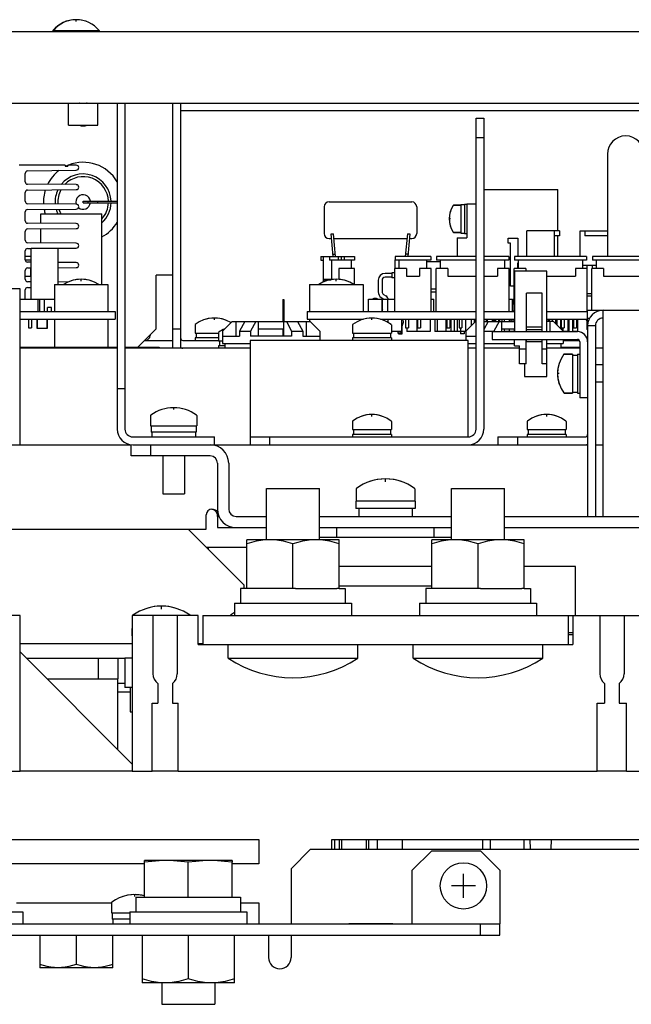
# Model space of a CAD drawing. Extents: x 29 to 410, y 35 to 287.
# Tile 5 of 30: x 88 to 100, y 71 to 92. Entities that reach past the tile are written whole.
import ezdxf

# ---------------------------------------------------------------- set-up
doc = ezdxf.new("R2010")
doc.units = 0
doc.header["$LTSCALE"] = 23.1
doc.layers.get('0').update_dxf_attribs({"linetype": 'CONTINUOUS'})
for name, color, linetype in [('ALL_AXIS', 7, 'CONTINUOUS'), ('ALL_CURVE', 7, 'CONTINUOUS'), ('ALL_FEATURES', 7, 'CONTINUOUS')]:
    doc.layers.add(name, color=color, linetype=linetype)

msp = doc.modelspace()

# ---------------------------------------------------------------- linework, layer by layer
at = {"color": 7, "linetype": 'CONTINUOUS'}
for p, q in [((88.108, 85.783), (88.108, 86.833)), ((88.108, 86.833), (88.666, 86.833)), ((88.666, 86.083), (88.666, 86.833)), ((96.327, 85.933), (96.427, 85.933)), ((87.887, 85.783), (88.587, 85.783)), ((88.257, 85.533), (88.257, 85.783)), ((88.287, 85.533), (88.287, 85.783)), ((88.387, 85.533), (88.387, 85.783)), ((95.037, 85.533), (95.037, 85.783)), ((95.037, 85.783), (95.317, 85.783)), ((95.317, 85.533), (95.317, 85.783)), ((95.325, 85.533), (95.325, 85.783)), ((95.325, 85.783), (95.577, 85.783)), ((95.437, 85.533), (95.437, 85.783)), ((96.327, 85.783), (96.377, 85.783)), ((96.377, 85.533), (96.377, 85.783)), ((97.927, 85.783), (97.997, 85.783)), ((97.997, 85.533), (97.997, 85.783)), ((98.007, 85.692), (98.007, 85.783)), ((98.007, 85.783), (98.027, 85.783)), ((98.007, 85.533), (98.007, 85.543)), ((88.057, 85.373), (88.057, 85.193)), ((88.117, 85.373), (88.117, 85.193)), ((88.237, 85.183), (88.237, 85.373)), ((88.437, 85.183), (88.437, 85.373)), ((95.317, 85.373), (95.317, 85.362)), ((95.325, 85.373), (95.325, 85.359)), ((95.437, 85.373), (95.437, 85.308)), ((95.717, 85.373), (95.717, 85.123)), ((95.742, 85.373), (95.751, 85.306)), ((95.797, 85.373), (95.797, 85.193)), ((95.857, 85.373), (95.857, 85.193)), ((96.029, 85.373), (96.029, 85.123)), ((96.047, 85.373), (96.047, 85.193)), ((96.107, 85.373), (96.107, 85.193)), ((96.307, 85.373), (96.307, 85.123)), ((96.397, 85.373), (96.397, 85.123)), ((96.447, 85.373), (96.447, 85.123)), ((96.627, 85.373), (96.627, 85.123)), ((96.647, 85.373), (96.647, 85.193)), ((96.707, 85.373), (96.707, 85.193)), ((96.727, 85.373), (96.727, 85.123)), ((96.798, 85.373), (96.798, 85.123)), ((96.857, 85.373), (96.857, 85.123)), ((96.897, 85.373), (96.897, 85.193)), ((96.957, 85.373), (96.957, 85.193)), ((97.027, 85.373), (97.027, 85.123)), ((97.147, 85.373), (97.147, 85.238)), ((97.207, 85.373), (97.207, 85.298)), ((97.227, 85.373), (97.227, 85.318)), ((97.457, 85.373), (97.457, 85.328)), ((97.477, 85.373), (97.477, 85.328)), ((97.577, 85.373), (97.577, 85.328)), ((97.603, 85.373), (97.603, 85.328)), ((97.627, 85.373), (97.627, 85.328)), ((97.647, 85.373), (97.647, 85.328)), ((97.707, 85.373), (97.707, 85.328)), ((97.727, 85.373), (97.727, 85.328)), ((97.777, 85.373), (97.777, 85.328)), ((97.827, 85.373), (97.827, 85.328)), ((97.927, 85.373), (97.927, 85.328)), ((98.027, 85.373), (98.027, 85.328)), ((98.729, 85.373), (98.729, 85.328)), ((98.747, 85.373), (98.747, 85.328)), ((98.807, 85.373), (98.807, 85.328)), ((98.878, 85.373), (98.878, 85.287)), ((98.903, 85.373), (98.903, 85.262)), ((98.979, 85.373), (98.979, 85.186)), ((98.997, 85.373), (98.997, 85.193)), ((99.057, 85.373), (99.057, 85.193)), ((99.128, 85.373), (99.128, 85.123)), ((99.153, 85.373), (99.153, 85.123)), ((99.227, 85.373), (99.227, 85.123)), ((99.247, 85.373), (99.247, 85.193)), ((99.307, 85.373), (99.307, 85.193)), ((99.327, 85.373), (99.327, 85.123)), ((99.52, 85.373), (99.52, 85.163)), ((95.717, 85.123), (95.507, 85.123)), ((95.655, 85.073), (95.655, 85.09)), ((95.655, 85.073), (95.73, 85.073)), ((95.73, 85.073), (95.73, 85.24)), ((95.825, 85.193), (95.825, 85.123)), ((96.307, 85.123), (95.825, 85.123)), ((97.037, 85.123), (96.397, 85.123)), ((96.925, 85.123), (96.925, 85.073)), ((97, 85.073), (96.925, 85.073)), ((96.927, 85.193), (96.927, 85.123)), ((97, 85.123), (97, 85.073)), ((97.827, 85.178), (97.827, 85.123)), ((98.037, 85.123), (97.827, 85.123)), ((97.927, 85.178), (97.927, 85.123)), ((98.027, 85.178), (98.027, 85.123)), ((99.001, 85.193), (99.001, 85.164)), ((99.026, 85.193), (99.026, 85.139)), ((99.153, 85.123), (99.037, 85.123)), ((99.327, 85.123), (99.227, 85.123)), ((88.287, 72.738), (88.287, 72.068)), ((89.037, 72.738), (89.037, 72.135)), ((89.787, 72.068), (89.787, 72.738)), ((90.387, 72.738), (90.387, 71.758)), ((91.337, 72.738), (91.337, 71.843)), ((92.287, 71.758), (92.287, 72.738)), ((89.787, 72.068), (88.287, 72.068)), ((92.287, 71.758), (90.387, 71.758))]:
    msp.add_line(p, q, dxfattribs=at)
for points in [[(88.662, 72.068), (88.588, 72.071), (88.515, 72.079), (88.441, 72.093), (88.365, 72.111), (88.287, 72.135)], [(89.037, 72.135), (88.959, 72.111), (88.883, 72.093), (88.809, 72.079), (88.736, 72.071), (88.662, 72.068)], [(89.412, 72.068), (89.338, 72.071), (89.265, 72.079), (89.191, 72.093), (89.115, 72.111), (89.037, 72.135)], [(89.787, 72.135), (89.709, 72.111), (89.633, 72.093), (89.559, 72.079), (89.486, 72.071), (89.412, 72.068)], [(90.862, 71.758), (90.769, 71.762), (90.676, 71.772), (90.582, 71.789), (90.486, 71.813), (90.387, 71.843)], [(91.337, 71.843), (91.238, 71.813), (91.142, 71.789), (91.049, 71.772), (90.955, 71.762), (90.862, 71.758)], [(91.812, 71.758), (91.719, 71.762), (91.626, 71.772), (91.532, 71.789), (91.436, 71.813), (91.337, 71.843)], [(92.287, 71.843), (92.188, 71.813), (92.092, 71.789), (91.999, 71.772), (91.905, 71.762), (91.812, 71.758)]]:
    msp.add_lwpolyline(points, dxfattribs=at)
msp.add_arc((95.377, 85.533), 0.06, 150.6596, 178.6793, dxfattribs=at)
at = {"layer": 'ALL_AXIS', "color": 7, "linetype": 'CONTINUOUS'}
for p, q in [((88.557, 91.297), (88.557, 91.268)), ((88.557, 91.297), (89.507, 91.297)), ((88.567, 91.297), (88.567, 91.268)), ((89.507, 91.297), (89.507, 91.268)), ((88.877, 89.353), (88.877, 89.803)), ((88.877, 89.803), (89.477, 89.803)), ((89.477, 89.353), (89.477, 89.803)), ((88.877, 89.353), (89.477, 89.353)), ((94.227, 87.779), (95.927, 87.779)), ((96.788, 87.713), (96.937, 87.713)), ((96.937, 87.728), (96.937, 87.138)), ((96.937, 87.728), (97.007, 87.728)), ((97.007, 87.733), (97.007, 87.133)), ((97.007, 87.733), (97.057, 87.733)), ((88.312, 87.34), (88.312, 87.533)), ((88.312, 87.533), (89.562, 87.533)), ((89.562, 86.083), (89.562, 87.533)), ((88.312, 86.94), (88.312, 87.226)), ((94.311, 86.663), (94.268, 87.124)), ((94.361, 86.663), (94.318, 87.124)), ((95.836, 87.124), (95.793, 86.663)), ((95.886, 87.124), (95.843, 86.663)), ((96.788, 87.153), (96.937, 87.153)), ((96.937, 87.138), (97.007, 87.138)), ((97.007, 87.133), (97.057, 87.133)), ((94.227, 87.029), (94.277, 87.029)), ((94.327, 87.029), (95.827, 87.029)), ((95.878, 87.029), (95.927, 87.029)), ((94.307, 86.705), (94.357, 86.709)), ((95.847, 86.705), (95.797, 86.709)), ((95.579, 86.591), (95.579, 86.413)), ((95.587, 86.591), (95.579, 86.591)), ((96.517, 86.553), (96.237, 86.553)), ((95.519, 86.323), (95.519, 86.223)), ((95.577, 86.323), (95.519, 86.323)), ((88.587, 86.083), (88.587, 85.533)), ((88.587, 86.083), (89.687, 86.083)), ((89.687, 86.083), (89.687, 85.533)), ((93.827, 86.083), (93.827, 85.533)), ((93.827, 86.083), (94.927, 86.083)), ((94.927, 86.083), (94.927, 85.533)), ((95.577, 86.223), (95.519, 86.223)), ((96.427, 85.993), (96.327, 85.993)), ((87.887, 85.533), (89.837, 85.533)), ((89.837, 85.533), (89.837, 85.373)), ((93.777, 85.533), (93.777, 85.373)), ((93.777, 85.533), (97.247, 85.533)), ((97.407, 85.533), (98.037, 85.533)), ((98.697, 85.533), (99.537, 85.533)), ((87.887, 85.373), (89.837, 85.373)), ((88.057, 85.373), (88.057, 85.193)), ((88.117, 85.373), (88.117, 85.193)), ((88.587, 85.373), (88.587, 84.803)), ((89.687, 85.373), (89.687, 84.803)), ((91.477, 85.256), (91.477, 85.088)), ((93.777, 85.373), (94.93, 85.373)), ((93.827, 85.373), (93.827, 85.328)), ((94.707, 85.256), (94.707, 85.088)), ((95.284, 85.373), (97.247, 85.373)), ((95.507, 85.256), (95.507, 85.088)), ((95.751, 85.306), (95.717, 85.203)), ((95.797, 85.373), (95.797, 85.193)), ((95.857, 85.373), (95.857, 85.193)), ((96.047, 85.373), (96.047, 85.193)), ((96.107, 85.373), (96.107, 85.193)), ((96.647, 85.373), (96.647, 85.193)), ((96.707, 85.373), (96.707, 85.193)), ((96.897, 85.373), (96.897, 85.193)), ((96.957, 85.373), (96.957, 85.193)), ((97.147, 85.373), (97.147, 85.238)), ((97.207, 85.373), (97.207, 85.298)), ((97.407, 85.373), (98.037, 85.373)), ((97.457, 85.373), (97.457, 85.328)), ((97.607, 85.373), (97.607, 85.328)), ((97.647, 85.373), (97.647, 85.328)), ((97.707, 85.373), (97.707, 85.328)), ((98.697, 85.373), (99.537, 85.373)), ((98.747, 85.373), (98.747, 85.328)), ((98.807, 85.373), (98.807, 85.328)), ((98.997, 85.373), (98.997, 85.193)), ((99.057, 85.373), (99.057, 85.193)), ((99.247, 85.373), (99.247, 85.193)), ((99.307, 85.373), (99.307, 85.193)), ((88.057, 85.193), (88.117, 85.193)), ((90.552, 85.053), (90.552, 85.038)), ((91.477, 85.088), (91.957, 85.088)), ((91.497, 85.088), (91.497, 84.988)), ((91.957, 85.096), (91.957, 84.928)), ((94.707, 85.088), (95.507, 85.088)), ((94.727, 85.088), (94.727, 84.988)), ((95.487, 85.088), (95.487, 84.988)), ((95.797, 85.193), (95.857, 85.193)), ((96.047, 85.193), (96.107, 85.193)), ((96.647, 85.193), (96.707, 85.193)), ((96.897, 85.193), (96.957, 85.193)), ((98.997, 85.193), (99.057, 85.193)), ((99.247, 85.193), (99.307, 85.193)), ((91.477, 84.988), (91.477, 84.938)), ((91.957, 84.988), (91.477, 84.988)), ((91.957, 84.928), (92.037, 84.928)), ((91.977, 84.928), (91.977, 84.828)), ((94.707, 84.988), (94.707, 84.938)), ((95.507, 84.988), (94.707, 84.988)), ((95.507, 84.988), (95.507, 84.938)), ((91.957, 84.828), (91.957, 84.778)), ((92.087, 84.828), (91.957, 84.828)), ((99.06, 84.658), (99.227, 84.658)), ((99.227, 84.658), (99.227, 83.858)), ((99.227, 84.638), (99.327, 84.638)), ((99.327, 84.658), (99.327, 83.858)), ((99.327, 84.658), (99.377, 84.658)), ((98.242, 84.458), (98.242, 84.198)), ((99.857, 84.435), (99.697, 84.435)), ((98.242, 84.198), (98.697, 84.198)), ((99.857, 84.081), (99.697, 84.081)), ((99.06, 83.858), (99.227, 83.858)), ((99.227, 83.878), (99.327, 83.878)), ((99.327, 83.858), (99.377, 83.858)), ((90.562, 83.397), (90.562, 83.188)), ((91.512, 83.397), (91.512, 83.188)), ((94.707, 83.276), (94.707, 83.108)), ((95.507, 83.276), (95.507, 83.108)), ((98.297, 83.276), (98.297, 83.108)), ((99.097, 83.276), (99.097, 83.108)), ((90.562, 83.188), (91.512, 83.188)), ((90.577, 83.188), (90.577, 83.058)), ((91.497, 83.058), (90.577, 83.058)), ((90.587, 83.058), (90.587, 82.958)), ((91.487, 83.058), (91.487, 82.958)), ((91.497, 83.188), (91.497, 83.058)), ((94.707, 83.108), (95.507, 83.108)), ((94.727, 83.108), (94.727, 83.008)), ((95.487, 83.108), (95.487, 83.008)), ((98.297, 83.108), (99.097, 83.108)), ((98.317, 83.108), (98.317, 83.008)), ((99.077, 83.108), (99.077, 83.008)), ((94.707, 83.008), (94.707, 82.958)), ((95.507, 83.008), (94.707, 83.008)), ((95.507, 83.008), (95.507, 82.958)), ((98.297, 83.008), (98.297, 82.958)), ((99.097, 83.008), (98.297, 83.008)), ((99.097, 83.008), (99.097, 82.958)), ((90.813, 82.568), (90.813, 81.788)), ((91.261, 82.568), (91.261, 81.788)), ((92.944, 80.848), (92.944, 81.898)), ((92.944, 81.898), (94.03, 81.898)), ((94.03, 80.848), (94.03, 81.898)), ((94.787, 81.893), (94.787, 81.638)), ((95.987, 81.893), (95.987, 81.638)), ((96.744, 80.848), (96.744, 81.898)), ((96.744, 81.898), (97.83, 81.898)), ((97.83, 80.848), (97.83, 81.898)), ((90.813, 81.788), (91.261, 81.788)), ((94.777, 81.638), (94.777, 81.488)), ((95.997, 81.638), (94.777, 81.638)), ((95.997, 81.638), (95.997, 81.488)), ((95.997, 81.488), (94.777, 81.488)), ((94.837, 81.488), (94.837, 81.328)), ((95.937, 81.488), (95.937, 81.328)), ((94.387, 80.898), (94.387, 81.098)), ((96.387, 80.898), (96.387, 81.098)), ((92.537, 79.848), (92.537, 80.848)), ((94.437, 80.848), (92.537, 80.848)), ((96.744, 80.898), (94.03, 80.898)), ((94.437, 79.848), (94.437, 80.848)), ((96.337, 79.848), (96.337, 80.848)), ((98.237, 80.848), (96.337, 80.848)), ((98.237, 79.848), (98.237, 80.848)), ((91.742, 80.698), (91.742, 80.663)), ((93.487, 79.848), (93.487, 80.763)), ((97.287, 79.848), (97.287, 80.763)), ((92.412, 79.848), (92.412, 79.548)), ((92.537, 79.848), (92.412, 79.848)), ((93.438, 79.848), (92.586, 79.848)), ((93.536, 79.848), (94.388, 79.848)), ((94.437, 79.848), (94.562, 79.848)), ((94.562, 79.848), (94.562, 79.548)), ((96.212, 79.848), (96.212, 79.548)), ((96.337, 79.848), (96.212, 79.848)), ((97.238, 79.848), (96.386, 79.848)), ((97.336, 79.848), (98.188, 79.848)), ((98.237, 79.848), (98.362, 79.848)), ((98.362, 79.848), (98.362, 79.548)), ((92.287, 79.548), (92.287, 79.298)), ((92.287, 79.548), (94.687, 79.548)), ((94.687, 79.548), (94.687, 79.298)), ((96.087, 79.548), (96.087, 79.298)), ((96.087, 79.548), (98.487, 79.548)), ((98.487, 79.548), (98.487, 79.298)), ((90.612, 79.298), (90.612, 78.098)), ((91.112, 79.298), (91.112, 78.098)), ((99.787, 79.298), (99.787, 78.098)), ((100.287, 79.298), (100.287, 78.098)), ((90.177, 79.028), (90.177, 78.878)), ((90.187, 79.028), (90.177, 79.028)), ((90.187, 78.878), (90.177, 78.878)), ((99.237, 78.938), (99.137, 78.938)), ((92.157, 78.418), (92.157, 78.698)), ((94.817, 78.418), (94.817, 78.698)), ((95.957, 78.418), (95.957, 78.698)), ((98.617, 78.418), (98.617, 78.698)), ((92.157, 78.418), (94.817, 78.418)), ((95.957, 78.418), (98.617, 78.418)), ((90.147, 77.818), (90.147, 77.318)), ((90.712, 77.898), (90.712, 77.498)), ((91.012, 77.898), (91.012, 77.498)), ((99.887, 77.898), (99.887, 77.498)), ((100.187, 77.898), (100.187, 77.498)), ((89.887, 77.728), (90.147, 77.728)), ((90.147, 77.318), (90.187, 77.318)), ((98.364, 74.498), (98.357, 74.698)), ((98.79, 74.498), (98.797, 74.698)), ((90.437, 73.518), (90.437, 74.231)), ((91.787, 74.268), (90.887, 74.268)), ((91.337, 73.518), (91.337, 74.231)), ((92.237, 73.518), (92.237, 74.231)), ((89.762, 73.407), (89.762, 73.198)), ((90.262, 73.518), (90.262, 73.218)), ((90.262, 73.518), (92.412, 73.518)), ((92.412, 73.518), (92.412, 73.218)), ((85.537, 73.218), (87.937, 73.218)), ((87.937, 73.218), (87.937, 72.968)), ((89.762, 73.198), (90.137, 73.198)), ((89.777, 73.198), (89.777, 73.068)), ((90.137, 73.218), (90.137, 72.968)), ((90.137, 73.218), (92.537, 73.218)), ((92.537, 73.218), (92.537, 72.968)), ((90.137, 73.068), (89.777, 73.068)), ((89.787, 73.068), (89.787, 72.968)), ((94.637, 72.973), (94.637, 72.968)), ((94.637, 72.973), (95.537, 72.973)), ((95.537, 72.973), (95.537, 72.968)), ((90.794, 71.758), (90.794, 71.318)), ((91.88, 71.758), (91.88, 71.318)), ((90.794, 71.318), (91.88, 71.318))]:
    msp.add_line(p, q, dxfattribs=at)
for points in [[(93.012, 80.848), (92.919, 80.845), (92.826, 80.834), (92.732, 80.817), (92.636, 80.794), (92.537, 80.763)], [(93.487, 80.763), (93.388, 80.794), (93.292, 80.817), (93.199, 80.834), (93.105, 80.845), (93.012, 80.848)], [(93.962, 80.848), (93.869, 80.845), (93.776, 80.834), (93.682, 80.817), (93.586, 80.794), (93.487, 80.763)], [(94.437, 80.763), (94.338, 80.794), (94.242, 80.817), (94.149, 80.834), (94.055, 80.845), (93.962, 80.848)], [(96.812, 80.848), (96.719, 80.845), (96.626, 80.834), (96.532, 80.817), (96.436, 80.794), (96.337, 80.763)], [(97.287, 80.763), (97.188, 80.794), (97.092, 80.817), (96.999, 80.834), (96.905, 80.845), (96.812, 80.848)], [(97.762, 80.848), (97.669, 80.845), (97.576, 80.834), (97.482, 80.817), (97.386, 80.794), (97.287, 80.763)], [(98.237, 80.763), (98.138, 80.794), (98.042, 80.817), (97.949, 80.834), (97.855, 80.845), (97.762, 80.848)], [(90.887, 74.268), (90.739, 74.264), (90.59, 74.251), (90.437, 74.231)], [(91.337, 74.231), (91.184, 74.251), (91.035, 74.264), (90.887, 74.268)], [(91.787, 74.268), (91.639, 74.264), (91.49, 74.251), (91.337, 74.231)], [(92.237, 74.231), (92.084, 74.251), (91.935, 74.264), (91.787, 74.268)]]:
    msp.add_lwpolyline(points, dxfattribs=at)
for centre, radius, start, end in [((89.027, 90.908), 0.61, 89.5291, 140.3981), ((89.037, 90.908), 0.61, 39.6019, 140.3981), ((89.177, 89.578), 0.24, 105.685, 109.8142), ((89.177, 89.578), 0.24, 70.1858, 74.315), ((89.177, 89.578), 0.24, 250.1858, 289.8142), ((89.137, 85.543), 0.65, 56.3617, 123.6383), ((94.377, 85.543), 0.65, 56.3617, 123.6383), ((95.177, 85.666), 0.133, 65.8576, 114.1424), ((91.877, 84.748), 0.65, 58.8602, 127.5443), ((95.107, 84.748), 0.65, 52.4557, 127.5443), ((92.357, 84.588), 0.65, 114.5811, 127.5443), ((91.037, 82.758), 0.8, 53.9417, 126.0583), ((95.107, 82.768), 0.65, 52.4557, 127.5443), ((98.697, 82.768), 0.65, 52.4557, 127.5443), ((95.387, 81.098), 1, 53.4189, 126.5811), ((90.787, 78.488), 1, 54.1558, 125.8442), ((92.787, 78.488), 1, 120.0266, 125.8442), ((93.487, 80.429), 2.411, 236.5225, 303.4775), ((97.287, 80.429), 2.411, 236.5225, 303.4775), ((90.862, 78.098), 0.25, 180, 233.1301), ((90.862, 78.098), 0.25, 306.8699, 360), ((100.037, 78.098), 0.25, 180, 233.1301), ((100.037, 78.098), 0.25, 306.8699, 360), ((90.237, 72.768), 0.8, 75.5215, 126.0583)]:
    msp.add_arc(centre, radius, start, end, dxfattribs=at)
at = {"layer": 'ALL_CURVE', "color": 40, "linetype": 'CONTINUOUS'}
for p, q in [((89.027, 91.517), (89.027, 91.518)), ((89.037, 91.479), (89.037, 91.518)), ((96.72, 87.433), (96.697, 87.433)), ((89.137, 86.155), (89.137, 86.193)), ((94.377, 86.155), (94.377, 86.193)), ((91.877, 85.36), (91.877, 85.398)), ((95.107, 85.36), (95.107, 85.398)), ((98.955, 84.258), (98.917, 84.258)), ((91.037, 83.52), (91.037, 83.558)), ((95.107, 83.38), (95.107, 83.418)), ((98.697, 83.38), (98.697, 83.418)), ((95.387, 82.037), (95.387, 82.098)), ((90.787, 79.427), (90.787, 79.488)), ((96.987, 73.503), (96.987, 73.993)), ((97.232, 73.748), (96.742, 73.748)), ((90.237, 73.53), (90.237, 73.568))]:
    msp.add_line(p, q, dxfattribs=at)
for centre, radius, start, end in [((89.027, 90.908), 0.61, 89.1688, 110.6378), ((89.037, 90.908), 0.61, 69.3622, 110.6378), ((97.197, 87.433), 0.5, 162.5424, 197.4576), ((89.137, 85.543), 0.65, 70.2168, 109.7832), ((94.377, 85.543), 0.65, 70.2168, 109.7832), ((91.877, 84.748), 0.65, 70.2168, 109.7832), ((95.107, 84.748), 0.65, 70.2168, 109.7832), ((99.567, 84.258), 0.65, 160.2168, 199.7832), ((91.037, 82.758), 0.8, 72.1666, 107.8334), ((95.107, 82.768), 0.65, 70.2168, 109.7832), ((98.697, 82.768), 0.65, 70.2168, 109.7832), ((95.387, 81.098), 1, 69.8182, 110.1818), ((90.787, 78.488), 1, 69.8182, 110.1818), ((90.237, 72.768), 0.8, 75.5222, 107.8334)]:
    msp.add_arc(centre, radius, start, end, dxfattribs=at)
at = {"layer": 'ALL_FEATURES', "color": 7, "linetype": 'CONTINUOUS'}
for p, q in [((122.587, 91.268), (55.487, 91.268)), ((55.277, 89.808), (122.797, 89.808)), ((89.877, 89.808), (89.877, 83.118)), ((91.017, 84.778), (91.017, 89.808)), ((97.247, 83.118), (97.247, 89.498)), ((97.247, 89.498), (97.407, 89.498)), ((97.247, 89.098), (97.407, 89.098)), ((99.944, 88.758), (99.944, 86.663)), ((88.812, 88.533), (87.862, 88.533)), ((88.812, 88.533), (88.812, 88.513)), ((88.812, 88.513), (88.862, 88.513)), ((88.862, 88.533), (88.862, 88.513)), ((89.037, 88.533), (88.862, 88.533)), ((87.987, 88.193), (87.987, 88.365)), ((88.036, 88.415), (89.037, 88.432)), ((89.037, 88.134), (88.037, 88.143)), ((87.987, 87.793), (87.987, 87.974)), ((88.037, 88.024), (89.037, 88.033)), ((97.407, 88.033), (98.927, 88.033)), ((98.927, 87.183), (98.927, 88.033)), ((89.037, 87.734), (88.037, 87.743)), ((89.177, 87.763), (89.177, 87.793)), ((89.177, 87.793), (89.877, 87.793)), ((89.177, 87.763), (89.877, 87.763)), ((89.277, 87.793), (89.277, 87.763)), ((89.472, 87.793), (89.472, 87.763)), ((94.127, 87.679), (94.127, 87.129)), ((96.027, 87.679), (96.027, 87.129)), ((96.937, 87.713), (96.788, 87.713)), ((97.057, 87.733), (97.057, 87.043)), ((97.247, 87.733), (97.057, 87.733)), ((87.987, 87.393), (87.987, 87.574)), ((88.037, 87.624), (89.037, 87.633)), ((89.037, 87.334), (88.037, 87.343)), ((87.987, 86.993), (87.987, 87.174)), ((88.037, 87.224), (89.037, 87.233)), ((94.268, 87.124), (94.318, 87.124)), ((95.836, 87.124), (95.886, 87.124)), ((96.937, 87.153), (96.788, 87.153)), ((98.287, 86.663), (98.287, 87.183)), ((98.957, 87.183), (98.287, 87.183)), ((98.857, 86.663), (98.857, 87.183)), ((98.957, 87.083), (98.857, 87.083)), ((98.927, 86.663), (98.927, 87.083)), ((98.957, 87.183), (98.957, 87.083)), ((99.382, 86.663), (99.382, 87.183)), ((99.382, 87.183), (99.944, 87.183)), ((99.482, 87.183), (99.482, 87.083)), ((99.944, 87.083), (99.482, 87.083)), ((89.037, 86.934), (88.037, 86.943)), ((96.857, 87.043), (96.857, 86.663)), ((96.857, 87.043), (97.057, 87.043)), ((97.907, 86.933), (97.907, 87.033)), ((97.907, 87.033), (98.107, 87.033)), ((97.957, 86.933), (97.907, 86.933)), ((97.957, 86.053), (97.957, 86.933)), ((98.107, 87.033), (98.107, 86.663)), ((87.987, 86.593), (87.987, 86.774)), ((88.108, 86.663), (87.987, 86.663)), ((88.037, 86.824), (88.108, 86.824)), ((88.666, 86.829), (89.037, 86.833)), ((94.057, 86.663), (94.057, 86.583)), ((94.057, 86.663), (94.747, 86.663)), ((94.107, 86.663), (94.107, 86.133)), ((94.237, 86.663), (94.237, 86.583)), ((94.417, 86.663), (94.417, 86.583)), ((94.477, 86.663), (94.477, 86.583)), ((94.537, 86.663), (94.537, 86.583)), ((94.747, 86.663), (94.747, 86.583)), ((95.587, 86.663), (95.587, 86.583)), ((96.317, 86.663), (95.587, 86.663)), ((96.317, 86.663), (96.317, 86.583)), ((96.437, 86.663), (96.437, 86.583)), ((97.247, 86.663), (96.437, 86.663)), ((97.917, 86.663), (97.407, 86.663)), ((97.917, 86.663), (97.917, 86.583)), ((98.037, 86.663), (98.037, 86.583)), ((99.517, 86.663), (98.037, 86.663)), ((99.517, 86.663), (99.517, 86.583)), ((99.637, 86.663), (99.637, 86.583)), ((101.838, 86.663), (99.637, 86.663)), ((88.108, 86.583), (87.989, 86.583)), ((88.108, 86.542), (88.037, 86.543)), ((89.037, 86.534), (88.666, 86.537)), ((94.057, 86.583), (94.107, 86.583)), ((94.747, 86.583), (94.237, 86.583)), ((94.287, 86.186), (94.287, 86.583)), ((94.687, 86.413), (94.687, 86.583)), ((96.317, 86.583), (95.587, 86.583)), ((95.667, 86.413), (95.667, 86.583)), ((96.237, 86.413), (96.237, 86.583)), ((97.247, 86.583), (96.437, 86.583)), ((96.517, 86.413), (96.517, 86.583)), ((97.917, 86.583), (97.407, 86.583)), ((97.837, 86.413), (97.837, 86.583)), ((99.517, 86.583), (98.037, 86.583)), ((98.107, 86.413), (98.107, 86.533)), ((98.117, 86.533), (98.107, 86.533)), ((98.107, 86.473), (98.117, 86.473)), ((98.117, 86.413), (98.117, 86.583)), ((99.437, 86.413), (99.437, 86.583)), ((99.437, 86.483), (99.717, 86.483)), ((99.52, 86.483), (99.52, 86.413)), ((99.634, 86.483), (99.634, 86.413)), ((101.839, 86.583), (99.637, 86.583)), ((99.717, 86.413), (99.717, 86.583)), ((87.987, 86.193), (87.987, 86.374)), ((88.037, 86.424), (88.108, 86.424)), ((88.097, 86.413), (88.097, 86.253)), ((88.108, 86.413), (88.097, 86.413)), ((88.666, 86.429), (89.037, 86.433)), ((90.677, 85.178), (90.677, 86.278)), ((91.017, 86.278), (90.677, 86.278)), ((94.427, 86.413), (94.427, 86.19)), ((94.747, 86.413), (94.427, 86.413)), ((94.747, 86.083), (94.747, 86.413)), ((95.519, 86.313), (95.377, 86.313)), ((95.577, 85.533), (95.577, 86.413)), ((95.817, 86.413), (95.577, 86.413)), ((95.817, 86.413), (95.817, 86.253)), ((96.087, 86.413), (96.087, 86.253)), ((96.327, 86.413), (96.087, 86.413)), ((96.327, 85.533), (96.327, 86.413)), ((96.427, 85.533), (96.427, 86.413)), ((96.667, 86.413), (96.427, 86.413)), ((96.667, 86.413), (96.667, 86.253)), ((97.687, 86.413), (97.687, 86.253)), ((97.927, 86.413), (97.687, 86.413)), ((97.927, 85.533), (97.927, 86.413)), ((98.027, 85.533), (98.027, 86.413)), ((98.267, 86.413), (98.027, 86.413)), ((98.037, 86.358), (98.037, 85.118)), ((98.697, 86.358), (98.037, 86.358)), ((98.267, 86.413), (98.267, 86.358)), ((98.697, 85.118), (98.697, 86.358)), ((99.287, 86.413), (99.287, 86.253)), ((99.527, 86.413), (99.287, 86.413)), ((99.527, 85.533), (99.527, 86.413)), ((99.627, 85.558), (99.627, 86.413)), ((99.867, 86.413), (99.627, 86.413)), ((99.867, 86.413), (99.867, 86.253)), ((87.987, 86.253), (88.097, 86.253)), ((88.108, 86.142), (88.037, 86.143)), ((88.871, 86.135), (88.666, 86.137)), ((94.107, 86.193), (94.287, 86.193)), ((94.107, 86.183), (94.27, 86.183)), ((94.177, 86.183), (94.177, 86.193)), ((95.237, 86.173), (95.237, 85.933)), ((95.317, 86.173), (95.317, 85.933)), ((95.519, 86.233), (95.377, 86.233)), ((95.817, 86.253), (96.087, 86.253)), ((96.667, 86.253), (97.247, 86.253)), ((97.407, 86.253), (97.687, 86.253)), ((98.027, 86.053), (97.957, 86.053)), ((98.697, 86.253), (99.287, 86.253)), ((99.867, 86.253), (100.887, 86.253)), ((87.887, 85.998), (86.537, 85.998)), ((87.887, 82.798), (87.887, 85.998)), ((87.987, 85.783), (87.987, 85.974)), ((88.037, 86.024), (88.108, 86.024)), ((95.344, 85.883), (95.394, 85.85)), ((98.282, 85.118), (98.282, 85.908)), ((98.602, 85.908), (98.282, 85.908)), ((98.602, 85.118), (98.602, 85.908)), ((99.527, 85.903), (99.627, 85.903)), ((99.527, 85.853), (99.627, 85.853)), ((93.277, 85.778), (93.277, 85.328)), ((93.277, 85.778), (93.302, 85.778)), ((95.3, 85.816), (95.35, 85.783)), ((95.325, 85.667), (95.317, 85.661)), ((97.997, 85.692), (98.027, 85.692)), ((88.447, 85.533), (88.447, 85.613)), ((88.527, 85.613), (88.447, 85.613)), ((88.527, 85.533), (88.527, 85.613)), ((97.997, 85.543), (98.027, 85.543)), ((99.537, 85.238), (99.537, 85.558)), ((88.237, 85.373), (88.237, 85.183)), ((88.437, 85.373), (88.437, 85.183)), ((92.237, 85.328), (92.037, 85.128)), ((92.237, 85.328), (93.837, 85.328)), ((92.315, 85.328), (92.315, 85.028)), ((92.495, 85.328), (92.387, 85.128)), ((92.723, 85.328), (92.615, 85.128)), ((92.777, 85.028), (92.777, 85.328)), ((93.297, 85.028), (93.297, 85.328)), ((93.351, 85.328), (93.46, 85.128)), ((93.579, 85.328), (93.687, 85.128)), ((93.76, 85.328), (93.76, 85.028)), ((93.837, 85.328), (94.037, 85.128)), ((97.237, 85.328), (97.037, 85.128)), ((97.237, 85.328), (97.247, 85.328)), ((97.495, 85.328), (97.407, 85.165)), ((97.407, 85.328), (98.037, 85.328)), ((97.723, 85.328), (97.615, 85.128)), ((97.777, 85.118), (97.777, 85.328)), ((97.966, 85.363), (97.927, 85.363)), ((97.966, 85.328), (97.966, 85.373)), ((98.027, 85.356), (97.966, 85.356)), ((98.837, 85.328), (98.697, 85.328)), ((98.76, 85.328), (98.76, 85.118)), ((98.837, 85.328), (99.037, 85.128)), ((99.537, 85.398), (99.58, 85.398)), ((88.437, 85.183), (88.237, 85.183)), ((90.302, 84.803), (90.677, 85.178)), ((91.017, 85.178), (91.177, 85.178)), ((92.037, 85.128), (92.037, 84.878)), ((92.387, 85.128), (92.387, 85.028)), ((92.387, 85.128), (92.615, 85.128)), ((92.615, 85.128), (92.615, 85.028)), ((92.777, 85.178), (93.297, 85.178)), ((93.277, 85.178), (93.277, 85.028)), ((93.46, 85.128), (93.46, 85.028)), ((93.46, 85.128), (93.687, 85.128)), ((93.687, 85.128), (93.687, 85.028)), ((94.037, 85.128), (94.037, 84.938)), ((95.645, 85.09), (95.648, 85.123)), ((95.695, 85.085), (95.645, 85.09)), ((95.655, 85.073), (95.655, 85.09)), ((95.699, 85.123), (95.695, 85.085)), ((95.73, 85.073), (95.73, 85.24)), ((96.925, 85.123), (96.925, 85.073)), ((97, 85.123), (97, 85.073)), ((97.037, 85.128), (97.037, 84.938)), ((97.407, 85.128), (97.615, 85.128)), ((97.577, 85.118), (97.577, 84.958)), ((97.615, 85.128), (97.615, 85.118)), ((97.777, 85.178), (98.037, 85.178)), ((98.602, 85.208), (98.282, 85.208)), ((98.602, 85.158), (98.282, 85.158)), ((99.037, 85.128), (99.037, 85.118)), ((99.537, 85.163), (99.52, 85.163)), ((99.697, 85.238), (99.537, 85.238)), ((99.697, 85.238), (99.697, 81.328)), ((90.437, 84.938), (91.017, 84.938)), ((92.037, 85.028), (92.387, 85.028)), ((92.037, 84.878), (92.607, 84.878)), ((92.087, 84.878), (92.087, 84.778)), ((92.607, 84.938), (92.607, 82.798)), ((97.087, 84.938), (92.607, 84.938)), ((93.46, 85.028), (92.615, 85.028)), ((93.687, 85.028), (94.037, 85.028)), ((97.037, 85.028), (97.247, 85.028)), ((97.087, 82.958), (97.087, 84.938)), ((97.087, 84.878), (97.247, 84.878)), ((97.407, 84.878), (98.037, 84.878)), ((97.577, 84.958), (99.327, 84.958)), ((98.037, 84.828), (98.037, 84.958)), ((98.277, 84.458), (98.277, 84.958)), ((98.282, 84.908), (98.282, 84.958)), ((98.602, 84.908), (98.282, 84.908)), ((98.602, 84.908), (98.602, 84.958)), ((98.607, 84.458), (98.607, 84.958)), ((98.697, 84.198), (98.697, 84.958)), ((98.697, 84.878), (99.037, 84.878)), ((98.987, 84.878), (98.987, 84.778)), ((99.037, 84.958), (99.037, 84.878)), ((99.037, 84.938), (99.366, 84.938)), ((99.377, 84.908), (99.377, 83.758)), ((90.737, 84.803), (90.737, 84.778)), ((98.037, 84.828), (98.137, 84.828)), ((98.137, 84.458), (98.137, 84.828)), ((98.277, 84.758), (98.137, 84.758)), ((98.697, 84.758), (98.607, 84.758)), ((99.227, 84.658), (99.06, 84.658)), ((98.277, 84.458), (98.137, 84.458)), ((98.697, 84.458), (98.607, 84.458)), ((90.037, 83.948), (89.877, 83.948)), ((99.227, 83.858), (99.06, 83.858)), ((99.537, 83.758), (99.377, 83.758)), ((91.877, 82.798), (91.877, 82.958)), ((92.607, 82.958), (97.087, 82.958)), ((93.007, 82.958), (93.007, 82.798)), ((97.697, 82.958), (97.697, 82.798)), ((98.097, 82.958), (98.097, 82.798)), ((87.482, 82.798), (87.887, 82.798)), ((90.167, 82.568), (90.167, 82.798)), ((90.197, 82.798), (90.267, 82.798)), ((90.567, 82.568), (90.567, 82.798)), ((91.787, 82.798), (91.877, 82.798)), ((97.697, 82.798), (99.487, 82.798)), ((91.787, 82.568), (90.167, 82.568)), ((91.937, 82.418), (91.937, 81.478)), ((91.935, 81.338), (91.935, 81.328)), ((91.937, 81.328), (91.937, 81.098)), ((91.937, 81.098), (92.944, 81.098)), ((94.03, 81.098), (96.744, 81.098)), ((97.83, 81.098), (102.244, 81.098)), ((91.707, 80.698), (92.537, 80.698)), ((96.337, 80.298), (94.437, 80.298)), ((99.287, 80.298), (98.237, 80.298)), ((99.287, 79.298), (99.287, 80.298)), ((92.586, 79.848), (92.537, 79.848)), ((93.536, 79.848), (93.438, 79.848)), ((94.437, 79.848), (94.388, 79.848)), ((96.337, 79.898), (94.437, 79.898)), ((96.386, 79.848), (96.337, 79.848)), ((97.336, 79.848), (97.238, 79.848)), ((98.237, 79.848), (98.188, 79.848)), ((87.887, 79.298), (86.537, 79.298)), ((87.887, 76.098), (87.887, 79.298)), ((90.187, 79.298), (90.187, 76.098)), ((91.537, 79.298), (90.187, 79.298)), ((91.537, 78.698), (91.537, 79.298)), ((91.637, 79.298), (91.637, 78.698)), ((99.137, 79.298), (99.137, 78.698)), ((99.137, 79.298), (100.837, 79.298)), ((99.237, 79.298), (99.237, 78.698)), ((99.237, 78.898), (99.137, 78.898)), ((91.537, 78.698), (99.237, 78.698)), ((90.187, 76.248), (87.887, 78.548)), ((88.017, 78.418), (90.037, 78.418)), ((89.487, 78.418), (89.487, 77.998)), ((89.887, 78.418), (89.887, 77.998)), ((90.037, 78.418), (90.037, 77.818)), ((88.437, 77.998), (89.887, 77.998)), ((90.037, 77.898), (89.887, 77.898)), ((90.187, 77.818), (90.037, 77.818)), ((90.592, 76.098), (90.592, 77.498)), ((90.592, 77.498), (90.712, 77.498)), ((91.012, 77.498), (91.132, 77.498)), ((91.132, 76.098), (91.132, 77.498)), ((99.737, 76.098), (99.737, 77.498)), ((99.737, 77.498), (99.887, 77.498)), ((100.187, 77.498), (100.337, 77.498)), ((100.337, 76.098), (100.337, 77.498)), ((87.482, 76.098), (87.887, 76.098)), ((90.187, 76.098), (90.592, 76.098)), ((91.132, 76.098), (99.737, 76.098)), ((100.337, 76.098), (109.037, 76.098)), ((94.337, 74.698), (94.337, 74.498)), ((94.437, 74.698), (94.437, 74.498)), ((94.482, 74.698), (94.482, 74.498)), ((94.992, 74.698), (94.992, 74.498)), ((95.218, 74.698), (95.218, 74.498)), ((95.728, 74.698), (95.728, 74.498)), ((97.387, 74.498), (97.387, 74.698)), ((97.537, 74.698), (97.537, 74.498)), ((98.237, 74.498), (98.237, 74.698)), ((93.847, 74.498), (93.447, 74.098)), ((93.847, 74.498), (116.307, 74.498)), ((90.443, 74.268), (90.437, 74.267)), ((90.437, 74.231), (90.437, 74.267)), ((90.887, 74.268), (90.443, 74.268)), ((92.231, 74.268), (91.787, 74.268)), ((92.237, 74.267), (92.231, 74.268)), ((92.237, 74.267), (92.237, 74.231)), ((93.447, 74.098), (93.447, 72.968)), ((97.337, 72.738), (97.337, 72.968)), ((97.737, 72.738), (97.737, 72.968)), ((80.337, 72.738), (97.737, 72.738)), ((92.987, 72.738), (92.987, 72.278)), ((93.447, 72.738), (93.447, 72.278))]:
    msp.add_line(p, q, dxfattribs=at)
at = {"layer": 'ALL_FEATURES', "color": 3, "linetype": 'CONTINUOUS'}
for p, q in [((90.037, 89.808), (90.037, 83.118)), ((91.177, 89.808), (91.177, 84.778)), ((100.728, 89.648), (91.177, 89.648)), ((97.407, 89.498), (97.407, 83.118)), ((93.302, 85.778), (93.302, 85.328)), ((99.537, 85.558), (119.307, 85.558)), ((99.857, 81.328), (99.857, 85.558)), ((97.577, 85.118), (99.327, 85.118)), ((99.537, 85.238), (99.537, 81.328)), ((91.227, 84.938), (91.957, 84.938)), ((87.887, 84.803), (89.877, 84.803)), ((89.877, 84.778), (87.887, 84.778)), ((90.037, 84.803), (90.737, 84.803)), ((92.607, 84.778), (90.037, 84.778)), ((97.247, 84.778), (97.087, 84.778)), ((98.137, 84.778), (97.407, 84.778)), ((99.377, 84.778), (98.697, 84.778)), ((98.987, 84.803), (99.377, 84.803)), ((99.857, 84.778), (99.697, 84.778)), ((90.197, 82.958), (91.877, 82.958)), ((97.697, 82.958), (99.487, 82.958)), ((87.887, 82.798), (90.167, 82.798)), ((90.267, 82.798), (91.787, 82.798)), ((91.877, 82.798), (97.697, 82.798)), ((99.487, 82.798), (99.537, 82.798)), ((99.697, 82.798), (99.857, 82.798)), ((92.167, 82.418), (92.167, 81.478)), ((91.937, 81.328), (91.937, 81.409)), ((91.707, 81.068), (91.707, 81.363)), ((91.937, 81.328), (91.968, 81.328)), ((92.317, 81.328), (92.944, 81.328)), ((94.03, 81.328), (96.744, 81.328)), ((97.83, 81.328), (102.244, 81.328)), ((86.437, 81.068), (91.707, 81.068)), ((92.487, 79.918), (91.337, 81.068)), ((92.487, 79.848), (92.487, 79.918)), ((91.637, 79.298), (99.137, 79.298)), ((87.887, 78.718), (90.187, 78.718)), ((91.537, 78.718), (91.637, 78.718)), ((90.187, 78.418), (90.037, 78.418)), ((89.887, 76.548), (89.887, 77.998)), ((90.187, 76.098), (87.887, 76.098)), ((91.132, 76.098), (90.592, 76.098)), ((100.337, 76.098), (99.737, 76.098)), ((85.287, 74.698), (92.787, 74.698)), ((92.787, 74.698), (92.787, 74.198)), ((94.287, 74.498), (94.287, 74.698)), ((94.287, 74.698), (101.787, 74.698)), ((95.037, 74.698), (95.037, 74.498)), ((96.337, 74.468), (95.937, 74.068)), ((96.337, 74.468), (97.337, 74.468)), ((97.737, 74.068), (97.337, 74.468)), ((90.437, 74.198), (87.637, 74.198)), ((92.787, 74.198), (92.237, 74.198)), ((95.937, 72.968), (95.937, 74.068)), ((97.737, 74.068), (97.737, 72.968)), ((87.812, 73.398), (89.762, 73.398)), ((92.412, 73.398), (92.787, 73.398)), ((92.787, 73.398), (92.787, 72.968)), ((80.337, 72.968), (97.737, 72.968))]:
    msp.add_line(p, q, dxfattribs=at)
msp.add_lwpolyline([(91.822, 81.478), (91.847, 81.476), (91.869, 81.472), (91.888, 81.465), (91.903, 81.457), (91.916, 81.448), (91.926, 81.438), (91.932, 81.428), (91.936, 81.419), (91.937, 81.409)], dxfattribs=at)
at = {"layer": 'ALL_FEATURES', "color": 7, "linetype": 'CONTINUOUS'}
for points in [[(91.822, 81.478), (91.838, 81.476), (91.855, 81.471), (91.871, 81.461), (91.888, 81.446), (91.903, 81.426), (91.916, 81.401)], [(91.916, 81.401), (91.927, 81.371), (91.935, 81.338)]]:
    msp.add_lwpolyline(points, dxfattribs=at)
msp.add_circle((96.987, 73.748), 0.475, dxfattribs=at)
for centre, radius, start, end in [((100.319, 88.758), 0.375, 0, 180), ((89.177, 87.778), 0.815, 112.8004, 115.3473), ((89.177, 87.778), 0.815, 30.5536, 111.8075), ((89.037, 88.483), 0.0504, 271, 90), ((88.037, 88.365), 0.05, 91, 180), ((89.177, 87.778), 0.815, 127.2359, 153.6579), ((89.177, 87.778), 0.575, 1.4948, 141.3448), ((89.177, 87.778), 0.52, 1.653, 136.3876), ((88.037, 88.193), 0.05, 180, 269.4791), ((89.037, 88.083), 0.0505, 270.5209, 89.4791), ((88.037, 87.974), 0.05, 90.5209, 180), ((89.177, 87.778), 0.815, 162.1845, 182.703), ((89.177, 87.778), 0.575, 154.0246, 184.0516), ((89.177, 87.778), 0.52, 151.0185, 184.5505), ((89.177, 87.778), 0.15, 5.7392, 197.5712), ((88.037, 87.793), 0.05, 180, 269.4791), ((89.037, 87.683), 0.0505, 270.5209, 89.4791), ((89.177, 87.778), 0.15, 230.2657, 354.2608), ((89.177, 87.778), 0.575, 312.0791, 358.5052), ((89.177, 87.778), 0.52, 317.9428, 358.347), ((94.227, 87.679), 0.1, 90, 180), ((95.927, 87.679), 0.1, 360, 90), ((97.197, 87.433), 0.5, 146.563, 213.437), ((96.788, 87.703), 0.01, 90, 146.563), ((88.037, 87.574), 0.05, 90.5209, 180), ((89.177, 87.778), 0.815, 190.7266, 197.5379), ((89.177, 87.778), 0.575, 195.0672, 205.285), ((89.177, 87.778), 0.52, 196.6574, 208.1111), ((88.037, 87.393), 0.05, 180, 269.4791), ((89.037, 87.283), 0.0505, 270.5209, 89.4791), ((89.177, 87.778), 0.815, 298.2538, 329.4464), ((88.037, 87.174), 0.05, 90.5209, 180), ((94.227, 87.129), 0.1, 180, 270), ((95.927, 87.129), 0.1, 270, 0), ((96.788, 87.163), 0.01, 213.437, 270), ((88.037, 86.993), 0.05, 180, 269.4791), ((89.037, 86.883), 0.0505, 270.5209, 89.4791), ((88.037, 86.774), 0.05, 90.5209, 180), ((88.037, 86.593), 0.05, 180, 269.4791), ((89.037, 86.483), 0.0505, 270.5209, 89.4791), ((88.037, 86.374), 0.05, 90.5209, 180), ((95.377, 86.173), 0.14, 90, 180), ((88.037, 86.193), 0.05, 180, 269.4791), ((95.377, 86.173), 0.06, 90, 180), ((88.037, 85.974), 0.05, 90.5209, 180), ((95.377, 85.933), 0.14, 180, 236.6015), ((95.377, 85.933), 0.06, 180, 236.6015), ((95.317, 85.733), 0.14, 21.0745, 56.6015), ((95.377, 85.533), 0.06, 150.6596, 178.6793), ((91.487, 85.256), 0.01, 127.5443, 180), ((94.717, 85.256), 0.01, 127.5443, 180), ((95.497, 85.256), 0.01, 0, 52.4557), ((99.352, 85.238), 0.2, 31.2394, 42.7733), ((99.857, 85.238), 0.16, 90, 180), ((91.967, 85.096), 0.01, 127.5443, 180), ((90.452, 85.038), 0.1, 269.9999, 360), ((99.327, 84.908), 0.05, 0, 90), ((99.452, 85.038), 0.1, 319.371, 328.6863), ((91.227, 84.988), 0.21, 256.6556, 270), ((99.567, 84.258), 0.65, 142.4557, 217.5443), ((99.06, 84.648), 0.01, 90, 142.4557), ((99.06, 83.868), 0.01, 217.5443, 270), ((90.572, 83.397), 0.01, 126.0583, 180), ((91.502, 83.397), 0.01, 0, 53.9417), ((94.717, 83.276), 0.01, 127.5443, 180), ((95.497, 83.276), 0.01, 0, 52.4557), ((98.307, 83.276), 0.01, 127.5443, 180), ((99.087, 83.276), 0.01, 0, 52.4557), ((90.197, 83.118), 0.32, 180, 270), ((97.087, 83.118), 0.16, 270, 360), ((99.487, 83.008), 0.21, 270, 283.8253), ((91.787, 82.418), 0.15, 0, 90), ((94.797, 81.893), 0.01, 126.5811, 180), ((95.977, 81.893), 0.01, 0, 53.4189), ((92.317, 81.478), 0.38, 180, 270), ((89.772, 73.407), 0.01, 126.0583, 180), ((93.217, 72.278), 0.23, 180, 360)]:
    msp.add_arc(centre, radius, start, end, dxfattribs=at)
at = {"layer": 'ALL_FEATURES', "color": 3, "linetype": 'CONTINUOUS'}
for centre, radius, start, end in [((99.857, 85.238), 0.32, 90, 180), ((99.327, 84.908), 0.21, 0, 90), ((91.227, 84.988), 0.05, 180, 270), ((90.197, 83.118), 0.16, 180, 270), ((97.087, 83.118), 0.32, 270, 360), ((99.487, 83.008), 0.05, 270, 360), ((91.787, 82.418), 0.38, 0, 90), ((91.822, 81.363), 0.115, 90, 180), ((92.317, 81.478), 0.15, 180, 270)]:
    msp.add_arc(centre, radius, start, end, dxfattribs=at)

doc.saveas('drawing.dxf')
